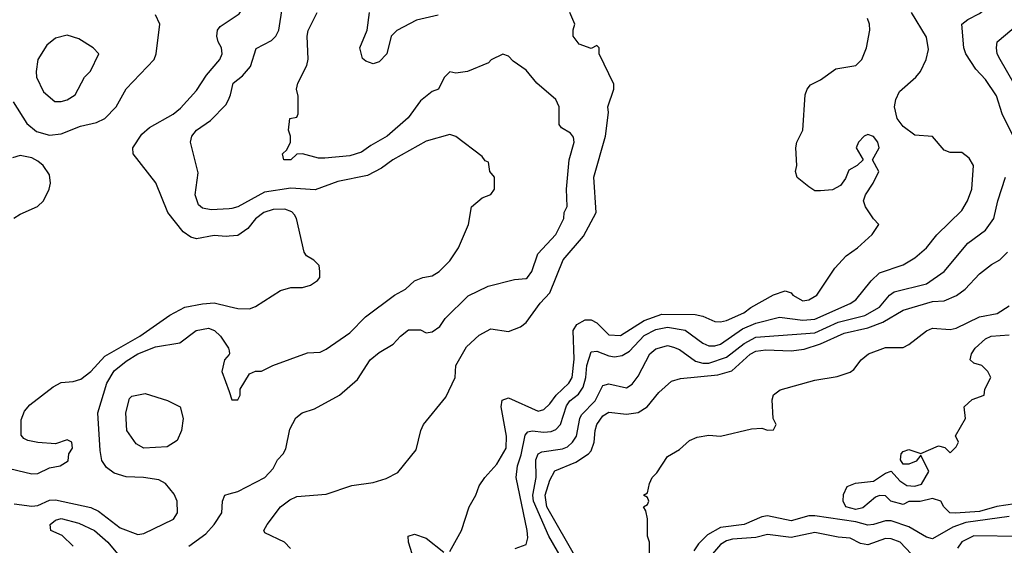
# Model space of a CAD drawing. Header units: inches. Extents: x 2348352 to 2479776, y 460422 to 613655.
# Tile 125 of 256: x 2359289 to 2362634, y 526959 to 528746. Entities that reach past the tile are written whole.
import ezdxf

# ---------------------------------------------------------------- set-up
doc = ezdxf.new("R2010")
doc.units = ezdxf.units.IN
doc.header["$MEASUREMENT"] = 0
doc.layers.add('C3552', color=7, linetype='Continuous')
doc.layers.add('C3562', color=7, linetype='Continuous')

msp = doc.modelspace()

# ---------------------------------------------------------------- linework, layer by layer
at = {"layer": 'C3552', "color": 4}
for points, elevation in [([(2359267.1, 528467.1), (2359313.2, 528393.2), (2359345.5, 528365.5), (2359390, 528353.4), (2359430, 528358), (2359495.6, 528384.4), (2359550, 528396.4), (2359578, 528410), (2359617, 528450), (2359650, 528511), (2359745.2, 528610), (2359752.3, 528630), (2359765.2, 528730), (2359750, 528762)], 124), ([(2360000, 528009.9), (2359990, 528009), (2359950, 528012.3), (2359890, 528000.9), (2359870, 528006.6), (2359844.4, 528024.4), (2359791.8, 528090), (2359751.7, 528191.7), (2359674, 528290), (2359673.2, 528310), (2359703.7, 528356.3), (2359730, 528379.3), (2359810, 528424.4), (2359834.9, 528445.1), (2359890, 528504.9), (2359923.3, 528556.7), (2359969.3, 528610), (2359977.2, 528630), (2359974, 528650), (2359962.7, 528670), (2359958, 528690), (2359960.9, 528710), (2359970, 528722.8), (2360000, 528742.4)], 116), ([(2360000, 528103), (2359939.5, 528099.5), (2359910, 528105.2), (2359896.5, 528116.5), (2359885.2, 528150), (2359894.6, 528225.4), (2359869, 528330), (2359873.2, 528350), (2359889, 528370), (2359937, 528403), (2359990, 528458), (2360000, 528479.1)], 112), ([(2359269.3, 528070.7), (2359290, 528084.7), (2359349.4, 528110.6), (2359369.5, 528130.5), (2359389.2, 528170), (2359393.2, 528190), (2359390, 528218), (2359369, 528250), (2359350, 528265.2), (2359330, 528276), (2359290, 528284), (2359264, 528276)], 124), ([(2359230, 527226), (2359330, 527202.8), (2359350, 527204), (2359390, 527222.8), (2359426, 527230), (2359453.2, 527246.8), (2359455.3, 527270), (2359468, 527290), (2359466, 527310), (2359450, 527318), (2359410, 527304), (2359350, 527309.3), (2359316, 527316), (2359302.7, 527322.7), (2359294, 527334), (2359294, 527386), (2359304.7, 527415.3), (2359323.2, 527436.8), (2359402, 527498), (2359430, 527512.7), (2359470, 527516.3), (2359496.2, 527523.8), (2359530, 527550.7), (2359577.7, 527602.3), (2359697, 527670), (2359798.8, 527741.2), (2359850, 527768.5), (2359910, 527780.3), (2359950, 527783.1), (2360000, 527771.2)], 116), ([(2359270, 527100.3), (2359330, 527092.7), (2359350, 527094.9), (2359390, 527112.4), (2359410, 527114), (2359530, 527088.4), (2359556, 527076), (2359630, 527018.4), (2359690, 526996.3), (2359710, 526999.1), (2359811.7, 527048.3), (2359825.2, 527070), (2359823.7, 527110), (2359813.8, 527133.8), (2359784, 527170), (2359761.5, 527181.5), (2359709.5, 527189.5), (2359650, 527191.8), (2359610, 527205.1), (2359583.5, 527223.5), (2359568.1, 527248.1), (2359562, 527282), (2359554, 527410), (2359585.1, 527510), (2359610, 527552.4), (2359650, 527585.3), (2359690, 527610.3), (2359750, 527633.7), (2359832.7, 527647.3), (2359888.7, 527690), (2359930, 527697.3), (2359951, 527690), (2359970.8, 527670), (2359998, 527630), (2360000, 527620)], 112), ([(2360000, 527607.7), (2359984.7, 527590), (2359976, 527550), (2360000, 527482.2)], 112), ([(2359863.3, 526956.7), (2359921, 526999), (2359949.3, 527030), (2359975.3, 527070), (2359978, 527110), (2359986, 527130), (2360000, 527134.1)], 108), ([(2359470, 526957), (2359433, 526993), (2359394, 527010), (2359392.7, 527030), (2359410, 527044.9), (2359430, 527050.3), (2359490, 527035.3), (2359543, 527010), (2359588.2, 526970), (2359621.6, 526930)], 108)]:
    msp.add_lwpolyline(points, dxfattribs=dict(at, elevation=elevation))
for points, elevation in [([(2359450, 528692.7), (2359410, 528682.7), (2359380.9, 528659.1), (2359350.7, 528610), (2359344.9, 528570), (2359345.5, 528550), (2359370, 528501), (2359407.9, 528467.9), (2359430, 528467.3), (2359450, 528473.4), (2359477.2, 528490), (2359509.3, 528550), (2359529.4, 528570.6), (2359558, 528630), (2359538, 528650), (2359490, 528681.2)], 128), ([(2359710, 527289.2), (2359684.1, 527304.1), (2359653.2, 527350), (2359649.3, 527409.3), (2359662, 527458), (2359670, 527466), (2359715.3, 527475.3), (2359791.1, 527451.1), (2359834, 527430), (2359844.7, 527390), (2359838.8, 527350), (2359824, 527316), (2359790, 527294)], 108)]:
    msp.add_lwpolyline(points, close=True, dxfattribs=dict(at, elevation=elevation))
at = {"layer": 'C3562', "color": 4}
for points, elevation in [([(2360000, 528479.1), (2360005.2, 528490), (2360014, 528530), (2360045.6, 528554.4), (2360073.1, 528586.9), (2360092.7, 528647.3), (2360144.8, 528675.2), (2360159.3, 528690), (2360169.4, 528710), (2360181.2, 528790), (2360232.2, 528867.8), (2360256.2, 528930), (2360269.5, 529149.5), (2360219.3, 529210), (2360200.9, 529250), (2360206, 529310), (2360234, 529410), (2360189.1, 529489.1), (2360130, 529529), (2360114, 529550), (2360079.1, 529639.1), (2360039.1, 529699.1), (2360000, 529738.8)], 112), ([(2360000, 528742.4), (2360034.8, 528765.2), (2360042, 528778), (2360054, 528830), (2360074, 528850), (2360110, 528871), (2360145.2, 528910), (2360182.7, 529010), (2360183.7, 529050), (2360169.2, 529110), (2360125.8, 529165.8), (2360055.1, 529310), (2360037.5, 529337.5), (2360026, 529370), (2360016, 529450), (2360000, 529486.1)], 116), ([(2362674.5, 528330), (2362626.3, 528426.3), (2362607, 528487), (2362570, 528542), (2362537.5, 528577.5), (2362503.7, 528630), (2362497, 528650), (2362489.2, 528730), (2362510, 528746.8), (2362550, 528766.8), (2362590, 528798.8), (2362646, 528870)], 88), ([(2360000, 527134.1), (2360030, 527142.8), (2360122, 527190), (2360150, 527221), (2360165.2, 527250), (2360184, 527270), (2360192.9, 527287.1), (2360206.3, 527353.7), (2360226.8, 527393.2), (2360248.7, 527410), (2360290, 527423), (2360375.3, 527470), (2360436.6, 527523.4), (2360479, 527590), (2360510, 527614.8), (2360557.2, 527642.8), (2360582, 527670), (2360610, 527691.3), (2360650, 527692), (2360670, 527682), (2360690, 527684.7), (2360716.5, 527703.5), (2360734, 527730), (2360812.5, 527807.5), (2360880.2, 527839.8), (2360970, 527862.8), (2361010, 527866), (2361014, 527870), (2361028.7, 527890), (2361049, 527950), (2361110, 528016), (2361137.2, 528070), (2361139, 528090), (2361148.9, 528111.1), (2361146, 528170), (2361155.1, 528270), (2361172.7, 528330), (2361170, 528346), (2361160.4, 528360.4), (2361130, 528378), (2361122, 528390), (2361121.2, 528450), (2361110, 528474), (2361045.2, 528530), (2361010, 528574), (2360965.2, 528605.2), (2360950, 528622), (2360930, 528628), (2360891.1, 528608.9), (2360881, 528599), (2360810, 528569.2), (2360770, 528564), (2360750, 528568), (2360731.1, 528548.9), (2360711.3, 528510), (2360690, 528501.2), (2360650.5, 528469.5), (2360608.2, 528411.8), (2360537.3, 528350), (2360481.3, 528318.7), (2360450, 528295.1), (2360410, 528283.6), (2360325.2, 528274.8), (2360304.5, 528275.5), (2360250, 528289.3), (2360230.9, 528289.1), (2360210, 528269.2), (2360186, 528270), (2360182, 528290), (2360196.5, 528303.5), (2360209, 528330), (2360209, 528350), (2360202, 528370), (2360206, 528410), (2360230, 528414), (2360234.6, 528425.4), (2360234.6, 528485.4), (2360229, 528510), (2360234, 528530), (2360264, 528590), (2360268.9, 528611.1), (2360266, 528690), (2360269.3, 528709.3), (2360299.3, 528770)], 108), ([(2360209.2, 526949.2), (2360188, 526970), (2360122, 527002), (2360118, 527010), (2360129, 527030), (2360175.1, 527090), (2360206.2, 527113.8), (2360230, 527125.5), (2360330, 527133.4), (2360417.5, 527162.5), (2360490, 527173), (2360533.4, 527186.6), (2360573.6, 527206.4), (2360636.3, 527283.7), (2360652, 527350), (2360660.9, 527370), (2360737.1, 527462.9), (2360767.8, 527530), (2360770, 527571), (2360806.5, 527633.5), (2360850, 527673.4), (2360890, 527694.9), (2360950, 527686.4), (2360990, 527701.6), (2361010, 527716.3), (2361057.4, 527782.6), (2361090, 527818), (2361135.1, 527930), (2361204.5, 528010), (2361247, 528090), (2361239.3, 528210), (2361278.7, 528350), (2361289.4, 528430), (2361287.3, 528450), (2361307, 528510), (2361306.8, 528526.8), (2361258, 528630), (2361258, 528650), (2361250, 528658), (2361230, 528648), (2361190, 528662), (2361168.7, 528690), (2361169, 528711), (2361175.3, 528730), (2361158, 528770)], 104), ([(2360710, 528761.2), (2360636.4, 528743.6), (2360570, 528708.7), (2360551.3, 528690), (2360536, 528630), (2360510, 528602), (2360490, 528595.3), (2360464.7, 528604.7), (2360454, 528614), (2360444, 528650), (2360469, 528710), (2360477.2, 528770)], 104), ([(2360971.8, 526948.2), (2361010, 526962.8), (2361015.3, 526984.7), (2361013.3, 527010), (2360975.6, 527190), (2360979.7, 527230), (2360992.9, 527267.1), (2361006.3, 527333.7), (2361015.1, 527344.9), (2361030, 527348), (2361070, 527343.7), (2361094, 527346), (2361110, 527352.7), (2361125.6, 527370), (2361146.4, 527433.6), (2361158, 527450), (2361187, 527473), (2361203.5, 527496.5), (2361212.1, 527530), (2361215.4, 527570), (2361230, 527617.3), (2361250, 527619.3), (2361290, 527603.1), (2361310, 527600.4), (2361335.8, 527604.2), (2361360.6, 527619.4), (2361410, 527672.8), (2361450, 527692.4), (2361490, 527700.3), (2361550, 527690.3), (2361610, 527646.4), (2361630, 527637.6), (2361650, 527637), (2361670, 527642.6), (2361744.9, 527695.1), (2361790, 527714.3), (2361870, 527734.4), (2361950, 527724.4), (2361990, 527727.8), (2362110, 527781.6), (2362130, 527794), (2362181.3, 527858.7), (2362210, 527884.9), (2362290, 527913), (2362330, 527936.3), (2362369.3, 527970), (2362405.3, 528014.7), (2362490, 528097.3), (2362509.4, 528130), (2362523.7, 528170), (2362529, 528250), (2362514.8, 528274.8), (2362490, 528294), (2362450, 528294), (2362430, 528302), (2362390, 528349), (2362330, 528353.2), (2362290, 528382.7), (2362269.7, 528409.7), (2362260.7, 528450), (2362265.6, 528474.4), (2362278, 528502), (2362333.2, 528550), (2362349, 528570), (2362369, 528610), (2362376, 528644), (2362370, 528686), (2362319, 528770)], 92), ([(2360750, 526938), (2360789.4, 527010), (2360816, 527090), (2360839, 527130), (2360850, 527162), (2360868.7, 527190), (2360910, 527234.8), (2360942, 527290), (2360942.6, 527330), (2360925.1, 527430), (2360927.6, 527452.4), (2360950, 527460.7), (2361050, 527415.5), (2361070, 527420.7), (2361090, 527440.7), (2361111.5, 527470), (2361154.7, 527510), (2361165.4, 527530), (2361172.1, 527592.1), (2361169.4, 527690), (2361181.2, 527710), (2361210, 527725.5), (2361230, 527726), (2361250, 527715.5), (2361290, 527674.4), (2361330, 527672.2), (2361410, 527723.6), (2361470, 527745.5), (2361583.4, 527743.4), (2361610, 527738), (2361650, 527720.5), (2361670, 527719.3), (2361690, 527723.7), (2361749.3, 527750), (2361772.4, 527767.6), (2361849.7, 527810.3), (2361890, 527824), (2361910, 527818), (2361916, 527810), (2361950, 527790.7), (2361970, 527794), (2361997.2, 527810), (2362058.6, 527901.4), (2362097.2, 527942.8), (2362135.3, 527970), (2362184.7, 528015.3), (2362208, 528050), (2362189.1, 528069.1), (2362162, 528110), (2362155.3, 528130), (2362162, 528150), (2362188.7, 528190), (2362208, 528230), (2362186, 528270), (2362208.7, 528310), (2362204, 528330), (2362190, 528348.7), (2362170, 528356), (2362158, 528350), (2362138.8, 528330), (2362131, 528310), (2362154, 528270), (2362134, 528250), (2362105.4, 528234.6), (2362094.4, 528205.6), (2362078, 528182), (2362050, 528168), (2362010, 528164), (2361990, 528164), (2361970, 528177.2), (2361930, 528209), (2361924.5, 528230), (2361929.4, 528250), (2361926, 528310), (2361929.3, 528330), (2361949.5, 528370.5), (2361957.2, 528490), (2361964, 528510), (2361976, 528524), (2362010, 528541), (2362061.6, 528578.4), (2362130, 528590.4), (2362149.6, 528610), (2362166.3, 528650), (2362177, 528710), (2362176, 528730), (2362169.4, 528749.4)], 96), ([(2362668, 528528), (2362619.5, 528610), (2362609.5, 528630), (2362607, 528650), (2362609.7, 528670.3), (2362681.2, 528730)], 84), ([(2360000, 527482.2), (2360010, 527454), (2360030, 527454), (2360038, 527470), (2360038, 527490), (2360070, 527542), (2360090, 527551.3), (2360110, 527551.3), (2360149.3, 527570.7), (2360266.3, 527613.7), (2360310, 527616), (2360330, 527626), (2360410, 527682), (2360463.9, 527736.1), (2360562, 527810), (2360599, 527830), (2360630, 527858.8), (2360658, 527870), (2360690, 527875.5), (2360714, 527890), (2360750, 527926), (2360779.3, 527970), (2360813.2, 528050), (2360824, 528110), (2360860.2, 528139.8), (2360890, 528152), (2360902, 528170), (2360902, 528210), (2360886, 528230), (2360882, 528262), (2360870, 528266), (2360860.4, 528280.4), (2360770, 528348.7), (2360750, 528355.3), (2360670, 528332.7), (2360556, 528270), (2360518.3, 528241.7), (2360470, 528216.2), (2360370, 528195.6), (2360292.1, 528167.9), (2360210, 528172.8), (2360120.3, 528159.7), (2360030, 528109.6), (2360010, 528103.6), (2360000, 528103)], 112), ([(2361133, 526910), (2361086.3, 526990), (2361034.8, 527110), (2361031.9, 527130), (2361044, 527190), (2361042.6, 527250), (2361049.8, 527270.2), (2361062.5, 527277.5), (2361133.1, 527286.9), (2361150, 527294.4), (2361167.3, 527310), (2361180.5, 527330), (2361191.3, 527390), (2361197.5, 527402.5), (2361243.5, 527450), (2361270, 527502.8), (2361290, 527508), (2361350, 527494.8), (2361370, 527506.8), (2361390, 527534), (2361430, 527610.7), (2361450, 527627.3), (2361470, 527633.4), (2361490, 527638), (2361510, 527633.4), (2361530, 527624.9), (2361584.9, 527585), (2361610, 527578.3), (2361630, 527578.5), (2361690, 527598.3), (2361750, 527645.3), (2361790, 527666.7), (2361990, 527681.3), (2362070, 527717.6), (2362159.6, 527740.4), (2362210, 527768.5), (2362243.7, 527810), (2362259.3, 527820.7), (2362370, 527848.2), (2362429.2, 527890), (2362510, 527986.8), (2362570, 528030.7), (2362598, 528070), (2362611.8, 528130), (2362638.4, 528210)], 88), ([(2360000, 527771.2), (2360030, 527764), (2360070, 527762.8), (2360090, 527770.8), (2360174.8, 527825.2), (2360210, 527836), (2360250, 527836), (2360276.5, 527843.5), (2360300.4, 527859.6), (2360308, 527870), (2360308, 527890), (2360306, 527910), (2360288.4, 527928.4), (2360263.1, 527943.1), (2360255.3, 527955.3), (2360229.4, 528070), (2360222.9, 528082.9), (2360213.3, 528093.3), (2360190, 528102), (2360150, 528100.9), (2360118, 528090), (2360090, 528069), (2360064.4, 528035.6), (2360030, 528012.7), (2360000, 528009.9)], 116), ([(2361182.8, 526910), (2361079.8, 527090), (2361074.5, 527130), (2361090, 527180.7), (2361107.2, 527212.8), (2361178.2, 527241.8), (2361220.9, 527270), (2361230, 527280.7), (2361240.5, 527310), (2361243.5, 527350), (2361249.7, 527370), (2361270, 527399.3), (2361290, 527412.2), (2361350, 527404.9), (2361390, 527410.4), (2361420.7, 527430), (2361460.8, 527479.2), (2361502.9, 527517.1), (2361534.2, 527525.8), (2361660.8, 527539.2), (2361707.8, 527552.2), (2361770, 527608.9), (2361790, 527619), (2361823.8, 527623.8), (2361910, 527620.9), (2361954.3, 527625.7), (2362010, 527644), (2362090, 527680.8), (2362170, 527698.6), (2362221.8, 527718.2), (2362290, 527758.9), (2362390, 527787.9), (2362430, 527790.4), (2362472.1, 527807.9), (2362500.9, 527830), (2362550, 527882), (2362590, 527914), (2362619, 527930), (2362644.8, 527955.2)], 84), ([(2361428.4, 526911.6), (2361428, 526970), (2361422, 526990), (2361422, 527050), (2361416.4, 527076.4), (2361408, 527090), (2361422, 527098), (2361426, 527110), (2361422, 527122), (2361408, 527130), (2361422, 527138), (2361428, 527170), (2361438, 527190), (2361454, 527206), (2361490, 527261), (2361530, 527284.7), (2361564.1, 527315.9), (2361590, 527326.8), (2361630, 527334), (2361670, 527330.8), (2361775.3, 527355.3), (2361810, 527358), (2361830, 527351.3), (2361850, 527352), (2361859, 527370), (2361848.7, 527390), (2361845.6, 527454.4), (2361849.4, 527470.6), (2361872, 527488), (2361990, 527520.3), (2362066.5, 527533.5), (2362110, 527548), (2362122.7, 527557.3), (2362147.3, 527590), (2362172.3, 527610), (2362230, 527631.3), (2362290, 527632.2), (2362310, 527641.6), (2362370, 527688.8), (2362390, 527697.3), (2362450, 527692.9), (2362470, 527696.9), (2362550, 527735.8), (2362610, 527747), (2362650, 527773.4)], 76), ([(2362670, 527100.4), (2362608.3, 527091.7), (2362550, 527074.3), (2362468.2, 527068.2), (2362448.7, 527070), (2362428.7, 527090), (2362418, 527110), (2362390, 527119), (2362348.4, 527108.4), (2362310, 527108), (2362290, 527098), (2362248, 527110), (2362230, 527128), (2362210, 527128.7), (2362196.9, 527123.1), (2362153, 527087), (2362130, 527080.9), (2362095.3, 527090), (2362086, 527110), (2362088, 527132), (2362100.2, 527159.8), (2362128.9, 527171.1), (2362190, 527178), (2362230, 527204.7), (2362250, 527211), (2362278.8, 527178.8), (2362302.8, 527162.8), (2362330, 527161), (2362352.9, 527167.1), (2362377.2, 527210), (2362350, 527266), (2362334.8, 527245.2), (2362310, 527235.3), (2362290, 527235.3), (2362281.2, 527250), (2362284, 527270), (2362290, 527278), (2362310, 527284.7), (2362350, 527271.3), (2362410, 527298), (2362431.6, 527291.6), (2362450, 527274), (2362470, 527294), (2362478, 527310), (2362468.4, 527331.6), (2362502, 527390), (2362498, 527430), (2362524.7, 527455.3), (2362566, 527470), (2362568, 527490), (2362588, 527530), (2362578, 527550), (2362558, 527570), (2362530, 527578), (2362518, 527590), (2362522, 527610), (2362535.3, 527630), (2362570, 527661), (2362589.6, 527670.4), (2362650, 527674.4)], 72), ([(2360000, 527620), (2360002, 527610), (2360000, 527607.7)], 112), ([(2362650, 527057.5), (2362503.1, 527036.9), (2362459, 527021), (2362390, 526981.7), (2362370, 526987.4), (2362310, 527022.4), (2362250, 527042.3), (2362230, 527042.9), (2362190, 527029.8), (2362170, 527028.3), (2362130, 527039.2), (2361990, 527059.9), (2361970, 527059.8), (2361910, 527043.2), (2361830, 527059.8), (2361810, 527056.8), (2361750.6, 527030), (2361670, 527019.8), (2361625.4, 526994.6), (2361595.3, 526964.7), (2361579.6, 526940.4)], 76), ([(2360622, 526930), (2360609.2, 526970), (2360608.7, 526990), (2360630, 526997.3), (2360670, 526984), (2360730, 526936)], 96), ([(2362318, 526930), (2362279.7, 526970), (2362250, 526981.6), (2362230, 526982.3), (2362170, 526961.5), (2362145.6, 526965.6), (2362110, 526983.5), (2362070, 526986.9), (2361990, 527003.5), (2361910, 526986), (2361830, 526996.2), (2361790, 526986.3), (2361710, 526980.8), (2361690, 526975), (2361670, 526962.2), (2361643, 526930)], 84), ([(2362690.3, 526989.7), (2362530, 526991.8), (2362490, 526971.8), (2362474.9, 526950)], 84)]:
    msp.add_lwpolyline(points, dxfattribs=dict(at, elevation=elevation))

doc.saveas('drawing.dxf')
